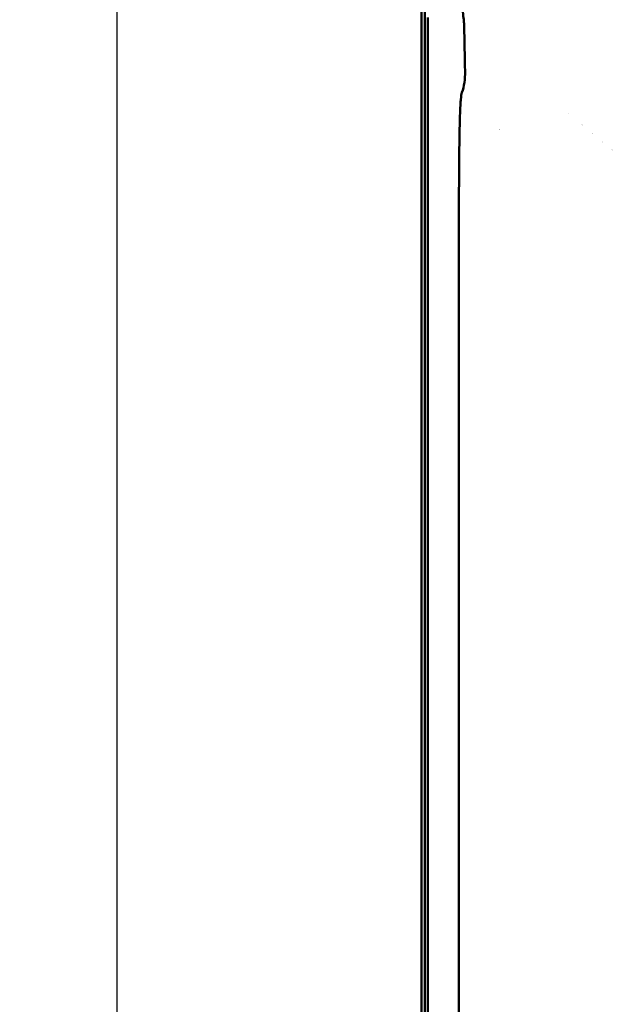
# Model space of a CAD drawing. Header units: millimetres. Extents: x 0 to 4878, y -120 to 1682.
# Tile 76 of 256: x 238 to 301, y 1206 to 1310. Entities that reach past the tile are written whole.
import ezdxf

# ---------------------------------------------------------------- set-up
doc = ezdxf.new("R2010")
doc.units = ezdxf.units.MM
doc.header["$LTSCALE"] = 2
doc.layers.add('Bemaßung (ISO)', color=7, linetype='Continuous', lineweight=25)
doc.layers.add('Sichtbar (ISO)', color=7, linetype='Continuous', lineweight=50)
doc.styles.add('Notiztext (DIN)', font='isocpeur.ttf')
doc.dimstyles.new('Standard (DIN)', dxfattribs={"dimscale": 2, "dimtxt": 3.5, "dimasz": 2.5, "dimexe": 2, "dimexo": 0.5, "dimgap": 0.5, "dimtad": 1, "dimrnd": 1e-08, "dimtxsty": 'Notiztext (DIN)', "dimcen": 0.09, "dimdle": 10, "dimclrd": 256, "dimclre": 256, "dimclrt": 256, "dimadec": 0, "dimazin": 0, "dimtfac": 1, "dimtmove": 0, "dimatfit": 3, "dimfxl": 1, "dimtolj": 1, "dimtzin": 0, "dimlwd": -1, "dimlwe": -1, "dimarcsym": 0})

# ---------------------------------------------------------------- blocks, each defined once
blk = doc.blocks.new('*D24')
at = {"layer": 'Bemaßung (ISO)', "transparency": 16777216}
for p, q in [((294.06, 1430.51), (244.15, 1430.51)), ((248.15, 965.51), (248.15, 1425.51)), ((294.06, 960.51), (244.15, 960.51))]:
    blk.add_line(p, q, dxfattribs=at)
for points in [[(247.32, 1425.51), (248.99, 1425.51), (248.15, 1430.51)], [(247.32, 965.51), (248.99, 965.51), (248.15, 960.51)]]:
    blk.add_solid(points, dxfattribs=at)
at = {"layer": 'Defpoints', "color": 0, "transparency": 16777216}
for p in [(248.15, 1430.51), (295.06, 1430.51), (295.06, 960.51)]:
    blk.add_point(p, dxfattribs=at)
at = {"layer": 'Bemaßung (ISO)', "transparency": 16777216, "insert": (240.15, 1188.49), "char_height": 7, "attachment_point": 1, "rotation": 90, "style": 'Notiztext (DIN)'}
blk.add_mtext('\\A1;470', dxfattribs=at)
blk = doc.blocks.new('*D25')
at = {"layer": 'Bemaßung (ISO)', "transparency": 16777216}
for p, q in [((281.58, 1445.51), (230.15, 1445.51)), ((234.15, 1440.51), (234.15, 950.51)), ((281.58, 945.51), (230.15, 945.51))]:
    blk.add_line(p, q, dxfattribs=at)
for points in [[(233.32, 1440.51), (234.99, 1440.51), (234.15, 1445.51)], [(233.32, 950.51), (234.99, 950.51), (234.15, 945.51)]]:
    blk.add_solid(points, dxfattribs=at)
at = {"layer": 'Defpoints', "color": 0, "transparency": 16777216}
for p in [(282.58, 1445.51), (234.15, 945.51), (282.58, 945.51)]:
    blk.add_point(p, dxfattribs=at)
at = {"layer": 'Bemaßung (ISO)', "transparency": 16777216, "insert": (226.15, 1188.84), "char_height": 7, "attachment_point": 1, "rotation": 90, "style": 'Notiztext (DIN)'}
blk.add_mtext('\\A1;500', dxfattribs=at)
blk = doc.blocks.new('*D26')
at = {"layer": 'Bemaßung (ISO)', "transparency": 16777216}
for p, q in [((281.58, 1445.51), (216.15, 1445.51)), ((220.15, 946.51), (220.15, 1440.51)), ((296.56, 941.51), (216.15, 941.51))]:
    blk.add_line(p, q, dxfattribs=at)
for points in [[(219.32, 1440.51), (220.99, 1440.51), (220.15, 1445.51)], [(219.32, 946.51), (220.99, 946.51), (220.15, 941.51)]]:
    blk.add_solid(points, dxfattribs=at)
at = {"layer": 'Defpoints', "color": 0, "transparency": 16777216}
for p in [(220.15, 1445.51), (282.58, 1445.51), (297.56, 941.51)]:
    blk.add_point(p, dxfattribs=at)
at = {"layer": 'Bemaßung (ISO)', "transparency": 16777216, "insert": (212.15, 1186.49), "char_height": 7, "attachment_point": 1, "rotation": 90, "style": 'Notiztext (DIN)'}
blk.add_mtext('\\A1;504', dxfattribs=at)

msp = doc.modelspace()

# ---------------------------------------------------------------- linework, layer by layer
at = {"layer": 'Sichtbar (ISO)'}
for p, q in [((280.1578, 1351.6136), (280.1578, 1195.5636)), ((280.4978, 1351.6136), (280.4978, 1039.4136)), ((280.831, 1310.1049), (280.831, 1080.9223)), ((284.0856, 1288.8076), (284.0856, 1102.2196))]:
    msp.add_line(p, q, dxfattribs=at)
for centre, radius, start, end in [((295.7028, 1304.8636), 4.8434, 268.927263, 268.928067), ((295.7028, 1304.9386), 6.25, 282.258925, 282.259623), ((295.7028, 1304.9386), 9.85, 222.168178, 222.168332), ((295.7028, 1304.9386), 7.45, 289.100781, 289.101428), ((295.7028, 1304.9386), 8.65, 293.748587, 293.749188), ((295.7028, 1304.9386), 9.8413, 297.120871, 297.121427), ((295.7028, 1304.9386), 9.85, 297.142284, 297.142839)]:
    msp.add_arc(centre, radius, start, end, dxfattribs=at)
msp.add_ellipse((288.4009, 1288.8079), major_axis=(0, -18.6523), ratio=0.23135471, start_param=4.69582406, end_param=4.71240445, dxfattribs=at)
for points, knots in [([(294.4069, 1324.1623), (298.7815, 1319.7242), (303.1667, 1315.2773), (311.9747, 1306.3483), (316.3974, 1301.8662), (320.8302, 1297.3761)], [-3.97903656, -3.97903656, -3.97903656, -3.97903656, -1.99351307, -1.99351307, -0.00008866, -0.00008866, -0.00008866, -0.00008866]), ([(284.3129, 1312.1819), (284.3561, 1311.8458), (284.3991, 1311.5038), (284.4802, 1310.8404), (284.5188, 1310.514), (284.579, 1309.9753), (284.6019, 1309.7574), (284.626, 1309.4977), (284.6321, 1309.4246), (284.6406, 1309.3054), (284.643, 1309.2599), (284.6436, 1309.2274)], [-0.368195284, -0.368195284, -0.368195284, -0.368195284, -0.26693333, -0.26693333, -0.165854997, -0.165854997, -0.081716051, -0.081716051, -0.0404362, -0.0404362, -0.000003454, -0.000003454, -0.000003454, -0.000003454]), ([(284.733, 1304.4191), (284.7408, 1304.003), (284.714, 1303.6096), (284.6056, 1302.8682), (284.5192, 1302.5096), (284.4046, 1302.1844)], [0.000001, 0.000001, 0.000001, 0.000001, 0.5165943, 0.5165943, 1.06044836, 1.06044836, 1.06044836, 1.06044836]), ([(284.4046, 1302.1844), (284.3578, 1302.0514), (284.3199, 1301.8014), (284.2773, 1301.3332), (284.2671, 1301.1999), (284.2176, 1300.4509), (284.1904, 1299.669), (284.1413, 1297.554), (284.1257, 1296.1156), (284.101, 1292.8608), (284.0933, 1290.9811), (284.0862, 1289.1168)], [0.00000306, 0.00000306, 0.00000306, 0.00000306, 0.22273607, 0.22273607, 0.30116124, 0.30116124, 0.63212256, 0.63212256, 1.10075741, 1.10075741, 1.65426313, 1.65426313, 1.65426313, 1.65426313])]:
    msp.add_open_spline(points, degree=3, knots=knots, dxfattribs=at)
msp.add_open_spline([(284.733, 1304.4191), (284.7033, 1306.0215), (284.6735, 1307.6242), (284.6436, 1309.2273)], degree=3, dxfattribs=at)

# ---------------------------------------------------------------- dimensions: what is measured, and where the dimension line sits
at = {"layer": 'Bemaßung (ISO)'}
for base, p1, p2, angle, picture, middle in [((220.154, 1445.5136), (297.5578, 941.5136), (282.5756, 1445.5136), 270, '*D26', (220.154, 1193.4936)), ((234.154, 945.5136), (282.5756, 1445.5136), (282.5756, 945.5136), 270, '*D25', (234.154, 1195.4936)), ((248.154, 1430.5136), (295.0578, 960.5136), (295.0578, 1430.5136), 90, '*D24', (248.154, 1195.4936))]:
    dim = msp.add_linear_dim(base=base, p1=p1, p2=p2, angle=angle, dimstyle='Standard (DIN)', override={"dimgap": 0.5, "dimdec": 2, "dimtol": 0, "dimlim": 0, "dimtp": 0, "dimtm": 0, "dimtdec": 2, "dimtofl": 0, "dimatfit": 1}, dxfattribs=at)
    dim.commit()
    dim.dimension.update_dxf_attribs({"geometry": picture, "text_midpoint": middle, "dimtype": 160})

doc.saveas('drawing.dxf')
